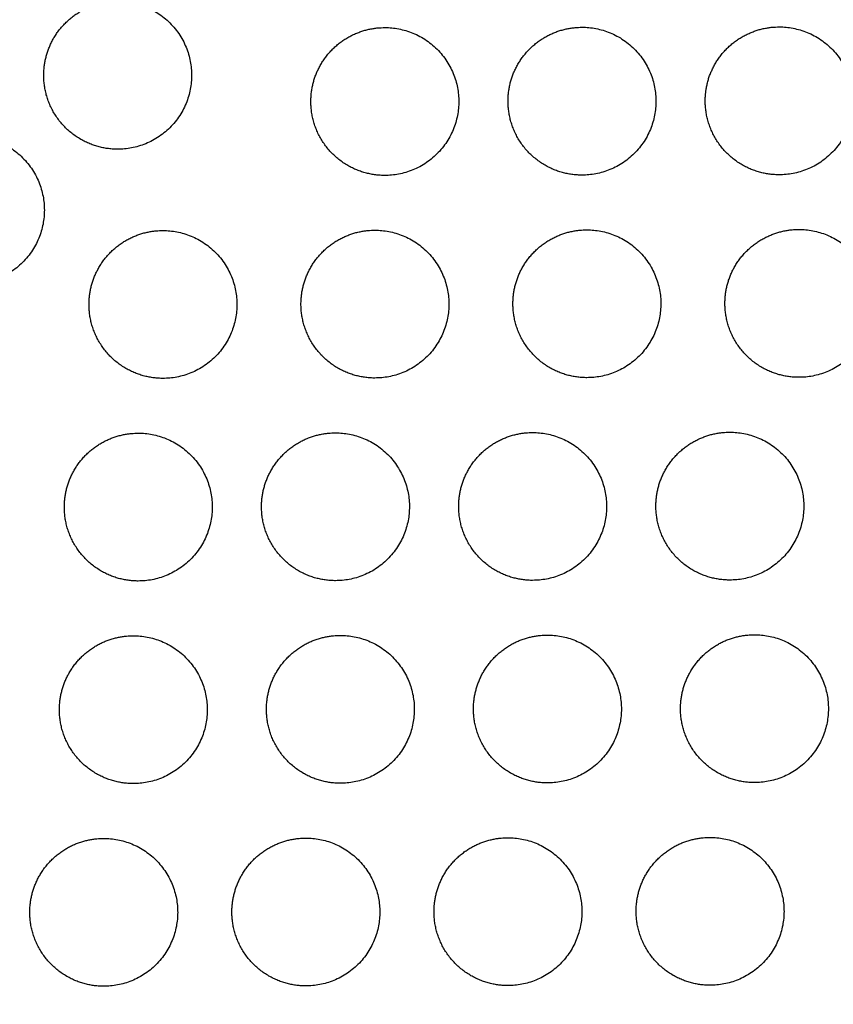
# Model space of a CAD drawing. Header units: millimetres. Extents: x -125 to 375, y 0 to 433.
# Tile 15 of 45: x -43 to -10, y 251 to 291. Entities that reach past the tile are written whole.
import ezdxf

# ---------------------------------------------------------------- set-up
doc = ezdxf.new("R2010")
doc.units = ezdxf.units.MM
doc.layers.add('Layer 01', color=18, linetype='Continuous', true_color=0x000000)

msp = doc.modelspace()

# ---------------------------------------------------------------- linework, layer by layer
at = {"layer": 'Layer 01'}
for points in [[(0, 433.013), (-62.5, 324.76), (-125, 216.506)], [(-125, 216.506, 76), (-62.5, 324.76, 76), (0, 433.013, 76)], [(-125, 216.506, 76), (-70.11, 266.727, 81.5), (-15.22, 316.948, 87)], [(-15.22, 316.948, 87), (54.89, 266.727, 81.5), (125, 216.506, 76)]]:
    msp.add_open_spline(points, degree=2, dxfattribs=at)
at = {"layer": 'Layer 01', "extrusion": (3.94287e-16, -0.108866, 0.994056)}
for points in [[(-41.372, 290.053, 84.055), (-40.506, 291.553, 84.219), (-38.774, 291.553, 84.219), (-35.774, 291.553, 84.219), (-35.774, 288.553, 83.89), (-35.774, 285.553, 83.562), (-38.774, 285.553, 83.562)], [(-32.536, 272.545, 82.137), (-31.67, 274.045, 82.301), (-29.938, 274.045, 82.301), (-26.938, 274.045, 82.301), (-26.938, 271.045, 81.973), (-26.938, 268.045, 81.644), (-29.938, 268.045, 81.644)]]:
    msp.add_rational_spline(points, [0.868347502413, 0.807007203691, 1, 0.707106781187, 1, 0.707106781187, 1], degree=2, knots=[5.529659, 5.529659, 5.529659, 9.49499, 9.49499, 15.512927, 15.512927, 21.530864, 21.530864, 21.530864], dxfattribs=at)
at = {"layer": 'Layer 01', "extrusion": (1.20644e-14, -0.108866, 0.994056)}
msp.add_rational_spline([(-30.534, 288.989, 83.938), (-29.668, 290.489, 84.102), (-27.936, 290.489, 84.102), (-24.936, 290.489, 84.102), (-24.936, 287.489, 83.774), (-24.936, 284.489, 83.445), (-27.936, 284.489, 83.445)], [0.868347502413, 0.807007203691, 1, 0.707106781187, 1, 0.707106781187, 1], degree=2, knots=[5.529659, 5.529659, 5.529659, 9.49499, 9.49499, 15.512927, 15.512927, 21.530864, 21.530864, 21.530864], dxfattribs=at)
at = {"layer": 'Layer 01', "extrusion": (-6.59259e-15, -0.108866, 0.994056)}
msp.add_rational_spline([(-22.534, 289.002, 83.94), (-21.668, 290.502, 84.104), (-19.936, 290.502, 84.104), (-16.936, 290.502, 84.104), (-16.936, 287.502, 83.775), (-16.936, 284.502, 83.447), (-19.936, 284.502, 83.447)], [0.868347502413, 0.807007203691, 1, 0.707106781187, 1, 0.707106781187, 1], degree=2, knots=[5.529659, 5.529659, 5.529659, 9.49499, 9.49499, 15.512927, 15.512927, 21.530864, 21.530864, 21.530864], dxfattribs=at)
at = {"layer": 'Layer 01', "extrusion": (-4.88804e-14, 0.108866, -0.994056)}
msp.add_rational_spline([(-14.534, 289.016, 83.941), (-13.668, 290.516, 84.105), (-11.936, 290.516, 84.105), (-8.936, 290.516, 84.105), (-8.936, 287.516, 83.777), (-8.936, 284.516, 83.448), (-11.936, 284.516, 83.448)], [0.868347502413, 0.807007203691, 1, 0.707106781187, 1, 0.707106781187, 1], degree=2, knots=[5.529659, 5.529659, 5.529659, 9.49499, 9.49499, 15.512927, 15.512927, 21.530864, 21.530864, 21.530864], dxfattribs=at)
at = {"layer": 'Layer 01', "extrusion": (3.6266e-14, -0.108866, 0.994056)}
msp.add_rational_spline([(-40.274, 285.954, 83.606), (-41.774, 286.82, 83.701), (-41.774, 288.553, 83.89), (-41.774, 289.356, 83.978), (-41.372, 290.053, 84.055)], [0.868347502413, 0.807007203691, 1, 0.900099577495, 0.868347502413], degree=2, knots=[0, 0, 0, 3.477052, 3.477052, 5.529659, 5.529659, 5.529659], dxfattribs=at)
at = {"layer": 'Layer 01', "extrusion": (-6.28682e-15, -0.108866, 0.994056)}
msp.add_rational_spline([(-29.436, 284.891, 83.489), (-30.936, 285.757, 83.584), (-30.936, 287.489, 83.774), (-30.936, 288.293, 83.862), (-30.534, 288.989, 83.938)], [0.868347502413, 0.807007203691, 1, 0.900099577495, 0.868347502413], degree=2, knots=[0, 0, 0, 3.477052, 3.477052, 5.529659, 5.529659, 5.529659], dxfattribs=at)
at = {"layer": 'Layer 01', "extrusion": (-7.45604e-14, -0.108866, 0.994056)}
msp.add_rational_spline([(-21.436, 284.904, 83.491), (-22.936, 285.77, 83.586), (-22.936, 287.502, 83.775), (-22.936, 288.306, 83.863), (-22.534, 289.002, 83.94)], [0.868347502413, 0.807007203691, 1, 0.900099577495, 0.868347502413], degree=2, knots=[0, 0, 0, 3.477052, 3.477052, 5.529659, 5.529659, 5.529659], dxfattribs=at)
at = {"layer": 'Layer 01', "extrusion": (-4.36785e-14, -0.108866, 0.994056)}
msp.add_rational_spline([(-13.436, 284.918, 83.492), (-14.936, 285.784, 83.587), (-14.936, 287.516, 83.777), (-14.936, 288.319, 83.865), (-14.534, 289.016, 83.941)], [0.868347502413, 0.807007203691, 1, 0.900099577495, 0.868347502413], degree=2, knots=[0, 0, 0, 3.477052, 3.477052, 5.529659, 5.529659, 5.529659], dxfattribs=at)
at = {"layer": 'Layer 01', "extrusion": (-1.79816e-14, 0.108866, -0.994056)}
msp.add_rational_spline([(-47.348, 284.585, 83.456), (-46.482, 286.085, 83.62), (-44.75, 286.085, 83.62), (-41.75, 286.085, 83.62), (-41.75, 283.085, 83.291), (-41.75, 280.085, 82.963), (-44.75, 280.085, 82.963)], [0.868347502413, 0.807007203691, 1, 0.707106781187, 1, 0.707106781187, 1], degree=2, knots=[5.529659, 5.529659, 5.529659, 9.49499, 9.49499, 15.512927, 15.512927, 21.530864, 21.530864, 21.530864], dxfattribs=at)
at = {"layer": 'Layer 01', "extrusion": (-6.37704e-14, 0.108866, -0.994056)}
msp.add_rational_spline([(-38.774, 285.553, 83.562), (-39.578, 285.553, 83.562), (-40.274, 285.954, 83.606)], [1, 0.900099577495, 0.868347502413], degree=2, dxfattribs=at)
at = {"layer": 'Layer 01', "extrusion": (4.93703e-14, 0.108866, -0.994056)}
msp.add_rational_spline([(-27.936, 284.489, 83.445), (-28.74, 284.489, 83.445), (-29.436, 284.891, 83.489)], [1, 0.900099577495, 0.868347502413], degree=2, dxfattribs=at)
at = {"layer": 'Layer 01', "extrusion": (5.15586e-14, 0.108866, -0.994056)}
msp.add_rational_spline([(-19.936, 284.502, 83.447), (-20.74, 284.502, 83.447), (-21.436, 284.904, 83.491)], [1, 0.900099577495, 0.868347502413], degree=2, dxfattribs=at)
at = {"layer": 'Layer 01', "extrusion": (1.90126e-13, 0.108866, -0.994056)}
msp.add_rational_spline([(-11.936, 284.516, 83.448), (-12.74, 284.516, 83.448), (-13.436, 284.918, 83.492)], [1, 0.900099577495, 0.868347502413], degree=2, dxfattribs=at)
at = {"layer": 'Layer 01', "extrusion": (-1.54796e-15, -0.108866, 0.994056)}
msp.add_rational_spline([(-39.535, 280.754, 83.036), (-38.669, 282.254, 83.2), (-36.937, 282.254, 83.2), (-33.937, 282.254, 83.2), (-33.937, 279.254, 82.872), (-33.937, 276.254, 82.543), (-36.937, 276.254, 82.543)], [0.868347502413, 0.807007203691, 1, 0.707106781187, 1, 0.707106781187, 1], degree=2, knots=[5.529659, 5.529659, 5.529659, 9.49499, 9.49499, 15.512927, 15.512927, 21.530864, 21.530864, 21.530864], dxfattribs=at)
at = {"layer": 'Layer 01', "extrusion": (2.98526e-15, 0.108866, -0.994056)}
msp.add_rational_spline([(-30.935, 280.768, 83.038), (-30.069, 282.268, 83.202), (-28.337, 282.268, 83.202), (-25.337, 282.268, 83.202), (-25.337, 279.268, 82.873), (-25.337, 276.268, 82.545), (-28.337, 276.268, 82.545)], [0.868347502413, 0.807007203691, 1, 0.707106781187, 1, 0.707106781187, 1], degree=2, knots=[5.529659, 5.529659, 5.529659, 9.49499, 9.49499, 15.512927, 15.512927, 21.530864, 21.530864, 21.530864], dxfattribs=at)
at = {"layer": 'Layer 01', "extrusion": (-2.98526e-15, 0.108866, -0.994056)}
msp.add_rational_spline([(-22.335, 280.782, 83.039), (-21.469, 282.282, 83.204), (-19.737, 282.282, 83.204), (-16.737, 282.282, 83.204), (-16.737, 279.282, 82.875), (-16.737, 276.282, 82.546), (-19.737, 276.282, 82.546)], [0.868347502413, 0.807007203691, 1, 0.707106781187, 1, 0.707106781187, 1], degree=2, knots=[5.529659, 5.529659, 5.529659, 9.49499, 9.49499, 15.512927, 15.512927, 21.530864, 21.530864, 21.530864], dxfattribs=at)
at = {"layer": 'Layer 01', "extrusion": (-2.00444e-14, 0.108866, -0.994056)}
msp.add_rational_spline([(-13.735, 280.797, 83.041), (-12.869, 282.297, 83.205), (-11.137, 282.297, 83.205), (-8.137, 282.297, 83.205), (-8.137, 279.297, 82.877), (-8.137, 276.297, 82.548), (-11.137, 276.297, 82.548)], [0.868347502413, 0.807007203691, 1, 0.707106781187, 1, 0.707106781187, 1], degree=2, knots=[5.529659, 5.529659, 5.529659, 9.49499, 9.49499, 15.512927, 15.512927, 21.530864, 21.530864, 21.530864], dxfattribs=at)
at = {"layer": 'Layer 01', "extrusion": (4.79264e-14, -0.108866, 0.994056)}
msp.add_rational_spline([(-38.437, 276.656, 82.587), (-39.937, 277.522, 82.682), (-39.937, 279.254, 82.872), (-39.937, 280.058, 82.96), (-39.535, 280.754, 83.036)], [0.868347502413, 0.807007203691, 1, 0.900099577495, 0.868347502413], degree=2, knots=[0, 0, 0, 3.477052, 3.477052, 5.529659, 5.529659, 5.529659], dxfattribs=at)
at = {"layer": 'Layer 01', "extrusion": (2.50729e-14, -0.108866, 0.994056)}
msp.add_rational_spline([(-29.837, 276.67, 82.589), (-31.337, 277.536, 82.684), (-31.337, 279.268, 82.873), (-31.337, 280.072, 82.961), (-30.935, 280.768, 83.038)], [0.868347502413, 0.807007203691, 1, 0.900099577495, 0.868347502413], degree=2, knots=[0, 0, 0, 3.477052, 3.477052, 5.529659, 5.529659, 5.529659], dxfattribs=at)
at = {"layer": 'Layer 01', "extrusion": (-5.19406e-14, -0.108866, 0.994056)}
msp.add_rational_spline([(-21.237, 276.684, 82.59), (-22.737, 277.55, 82.685), (-22.737, 279.282, 82.875), (-22.737, 280.086, 82.963), (-22.335, 280.782, 83.039)], [0.868347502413, 0.807007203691, 1, 0.900099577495, 0.868347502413], degree=2, knots=[0, 0, 0, 3.477052, 3.477052, 5.529659, 5.529659, 5.529659], dxfattribs=at)
at = {"layer": 'Layer 01', "extrusion": (2.79509e-14, -0.108866, 0.994056)}
msp.add_rational_spline([(-12.637, 276.698, 82.592), (-14.137, 277.564, 82.687), (-14.137, 279.297, 82.877), (-14.137, 280.1, 82.965), (-13.735, 280.797, 83.041)], [0.868347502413, 0.807007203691, 1, 0.900099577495, 0.868347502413], degree=2, knots=[0, 0, 0, 3.477052, 3.477052, 5.529659, 5.529659, 5.529659], dxfattribs=at)
at = {"layer": 'Layer 01', "extrusion": (5.72375e-14, 0.108866, -0.994056)}
msp.add_rational_spline([(-36.937, 276.254, 82.543), (-37.741, 276.254, 82.543), (-38.437, 276.656, 82.587)], [1, 0.900099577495, 0.868347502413], degree=2, dxfattribs=at)
at = {"layer": 'Layer 01', "extrusion": (-5.60633e-14, 0.108866, -0.994056)}
msp.add_rational_spline([(-28.337, 276.268, 82.545), (-29.141, 276.268, 82.545), (-29.837, 276.67, 82.589)], [1, 0.900099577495, 0.868347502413], degree=2, dxfattribs=at)
at = {"layer": 'Layer 01', "extrusion": (-6.5948e-14, 0.108866, -0.994056)}
msp.add_rational_spline([(-19.737, 276.282, 82.546), (-20.541, 276.282, 82.546), (-21.237, 276.684, 82.59)], [1, 0.900099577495, 0.868347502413], degree=2, dxfattribs=at)
at = {"layer": 'Layer 01', "extrusion": (3.9667e-14, 0.108866, -0.994056)}
msp.add_rational_spline([(-11.137, 276.297, 82.548), (-11.941, 276.297, 82.548), (-12.637, 276.698, 82.592)], [1, 0.900099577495, 0.868347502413], degree=2, dxfattribs=at)
at = {"layer": 'Layer 01', "extrusion": (-1.73008e-15, -0.108866, 0.994056)}
msp.add_rational_spline([(-40.536, 272.532, 82.136), (-39.67, 274.032, 82.3), (-37.938, 274.032, 82.3), (-34.938, 274.032, 82.3), (-34.938, 271.032, 81.971), (-34.938, 268.032, 81.643), (-37.938, 268.032, 81.643)], [0.868347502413, 0.807007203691, 1, 0.707106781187, 1, 0.707106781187, 1], degree=2, knots=[5.529659, 5.529659, 5.529659, 9.49499, 9.49499, 15.512927, 15.512927, 21.530864, 21.530864, 21.530864], dxfattribs=at)
at = {"layer": 'Layer 01', "extrusion": (2.28686e-15, -0.108866, 0.994056)}
msp.add_rational_spline([(-24.536, 272.558, 82.139), (-23.67, 274.058, 82.303), (-21.938, 274.058, 82.303), (-18.938, 274.058, 82.303), (-18.938, 271.058, 81.974), (-18.938, 268.058, 81.646), (-21.938, 268.058, 81.646)], [0.868347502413, 0.807007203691, 1, 0.707106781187, 1, 0.707106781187, 1], degree=2, knots=[5.529659, 5.529659, 5.529659, 9.49499, 9.49499, 15.512927, 15.512927, 21.530864, 21.530864, 21.530864], dxfattribs=at)
at = {"layer": 'Layer 01', "extrusion": (1.5163e-15, -0.108866, 0.994056)}
msp.add_rational_spline([(-16.536, 272.571, 82.14), (-15.67, 274.071, 82.304), (-13.938, 274.071, 82.304), (-10.938, 274.071, 82.304), (-10.938, 271.071, 81.976), (-10.938, 268.071, 81.647), (-13.938, 268.071, 81.647)], [0.868347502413, 0.807007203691, 1, 0.707106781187, 1, 0.707106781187, 1], degree=2, knots=[5.529659, 5.529659, 5.529659, 9.49499, 9.49499, 15.512927, 15.512927, 21.530864, 21.530864, 21.530864], dxfattribs=at)
at = {"layer": 'Layer 01', "extrusion": (-7.13639e-15, -0.108866, 0.994056)}
msp.add_rational_spline([(-39.438, 268.434, 81.687), (-40.938, 269.3, 81.782), (-40.938, 271.032, 81.971), (-40.938, 271.836, 82.059), (-40.536, 272.532, 82.136)], [0.868347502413, 0.807007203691, 1, 0.900099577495, 0.868347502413], degree=2, knots=[0, 0, 0, 3.477052, 3.477052, 5.529659, 5.529659, 5.529659], dxfattribs=at)
at = {"layer": 'Layer 01', "extrusion": (3.14447e-14, -0.108866, 0.994056)}
msp.add_rational_spline([(-31.438, 268.447, 81.688), (-32.938, 269.313, 81.783), (-32.938, 271.045, 81.973), (-32.938, 271.849, 82.061), (-32.536, 272.545, 82.137)], [0.868347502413, 0.807007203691, 1, 0.900099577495, 0.868347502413], degree=2, knots=[0, 0, 0, 3.477052, 3.477052, 5.529659, 5.529659, 5.529659], dxfattribs=at)
at = {"layer": 'Layer 01', "extrusion": (2.65066e-14, -0.108866, 0.994056)}
msp.add_rational_spline([(-23.438, 268.46, 81.69), (-24.938, 269.326, 81.785), (-24.938, 271.058, 81.974), (-24.938, 271.862, 82.062), (-24.536, 272.558, 82.139)], [0.868347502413, 0.807007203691, 1, 0.900099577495, 0.868347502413], degree=2, knots=[0, 0, 0, 3.477052, 3.477052, 5.529659, 5.529659, 5.529659], dxfattribs=at)
at = {"layer": 'Layer 01', "extrusion": (1.49631e-14, -0.108866, 0.994056)}
msp.add_rational_spline([(-15.438, 268.473, 81.691), (-16.938, 269.339, 81.786), (-16.938, 271.071, 81.976), (-16.938, 271.875, 82.064), (-16.536, 272.571, 82.14)], [0.868347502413, 0.807007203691, 1, 0.900099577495, 0.868347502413], degree=2, knots=[0, 0, 0, 3.477052, 3.477052, 5.529659, 5.529659, 5.529659], dxfattribs=at)
at = {"layer": 'Layer 01', "extrusion": (5.17187e-14, 0.108866, -0.994056)}
msp.add_rational_spline([(-37.938, 268.032, 81.643), (-38.742, 268.032, 81.643), (-39.438, 268.434, 81.687)], [1, 0.900099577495, 0.868347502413], degree=2, dxfattribs=at)
at = {"layer": 'Layer 01', "extrusion": (-5.82409e-14, 0.108866, -0.994056)}
msp.add_rational_spline([(-29.938, 268.045, 81.644), (-30.742, 268.045, 81.644), (-31.438, 268.447, 81.688)], [1, 0.900099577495, 0.868347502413], degree=2, dxfattribs=at)
at = {"layer": 'Layer 01', "extrusion": (-1.08785e-13, 0.108866, -0.994056)}
msp.add_rational_spline([(-21.938, 268.058, 81.646), (-22.742, 268.058, 81.646), (-23.438, 268.46, 81.69)], [1, 0.900099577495, 0.868347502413], degree=2, dxfattribs=at)
at = {"layer": 'Layer 01', "extrusion": (-8.68597e-14, 0.108866, -0.994056)}
msp.add_rational_spline([(-13.938, 268.071, 81.647), (-14.742, 268.071, 81.647), (-15.438, 268.473, 81.691)], [1, 0.900099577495, 0.868347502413], degree=2, dxfattribs=at)
at = {"layer": 'Layer 01', "extrusion": (5.97052e-15, 0.108866, -0.994056)}
msp.add_rational_spline([(-40.737, 264.311, 81.235), (-39.871, 265.811, 81.4), (-38.139, 265.811, 81.4), (-35.139, 265.811, 81.4), (-35.139, 262.811, 81.071), (-35.139, 259.811, 80.743), (-38.139, 259.811, 80.743)], [0.868347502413, 0.807007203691, 1, 0.707106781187, 1, 0.707106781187, 1], degree=2, knots=[5.529659, 5.529659, 5.529659, 9.49499, 9.49499, 15.512927, 15.512927, 21.530864, 21.530864, 21.530864], dxfattribs=at)
at = {"layer": 'Layer 01', "extrusion": (-1.38561e-14, 0.108866, -0.994056)}
msp.add_rational_spline([(-32.337, 264.325, 81.237), (-31.471, 265.825, 81.401), (-29.739, 265.825, 81.401), (-26.739, 265.825, 81.401), (-26.739, 262.825, 81.073), (-26.739, 259.825, 80.744), (-29.739, 259.825, 80.744)], [0.868347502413, 0.807007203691, 1, 0.707106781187, 1, 0.707106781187, 1], degree=2, knots=[5.529659, 5.529659, 5.529659, 9.49499, 9.49499, 15.512927, 15.512927, 21.530864, 21.530864, 21.530864], dxfattribs=at)
at = {"layer": 'Layer 01', "extrusion": (7.25185e-16, -0.108866, 0.994056)}
msp.add_rational_spline([(-23.937, 264.339, 81.238), (-23.071, 265.839, 81.403), (-21.339, 265.839, 81.403), (-18.339, 265.839, 81.403), (-18.339, 262.839, 81.074), (-18.339, 259.839, 80.746), (-21.339, 259.839, 80.746)], [0.868347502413, 0.807007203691, 1, 0.707106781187, 1, 0.707106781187, 1], degree=2, knots=[5.529659, 5.529659, 5.529659, 9.49499, 9.49499, 15.512927, 15.512927, 21.530864, 21.530864, 21.530864], dxfattribs=at)
at = {"layer": 'Layer 01', "extrusion": (-1.0635e-14, 0.108866, -0.994056)}
msp.add_rational_spline([(-15.537, 264.353, 81.24), (-14.671, 265.853, 81.404), (-12.939, 265.853, 81.404), (-9.939, 265.853, 81.404), (-9.939, 262.853, 81.076), (-9.939, 259.853, 80.747), (-12.939, 259.853, 80.747)], [0.868347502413, 0.807007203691, 1, 0.707106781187, 1, 0.707106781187, 1], degree=2, knots=[5.529659, 5.529659, 5.529659, 9.49499, 9.49499, 15.512927, 15.512927, 21.530864, 21.530864, 21.530864], dxfattribs=at)
at = {"layer": 'Layer 01', "extrusion": (3.17315e-14, -0.108866, 0.994056)}
msp.add_rational_spline([(-39.639, 260.213, 80.787), (-41.139, 261.079, 80.881), (-41.139, 262.811, 81.071), (-41.139, 263.615, 81.159), (-40.737, 264.311, 81.235)], [0.868347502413, 0.807007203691, 1, 0.900099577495, 0.868347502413], degree=2, knots=[0, 0, 0, 3.477052, 3.477052, 5.529659, 5.529659, 5.529659], dxfattribs=at)
at = {"layer": 'Layer 01', "extrusion": (4.39653e-14, -0.108866, 0.994056)}
msp.add_rational_spline([(-31.239, 260.227, 80.788), (-32.739, 261.093, 80.883), (-32.739, 262.825, 81.073), (-32.739, 263.629, 81.161), (-32.337, 264.325, 81.237)], [0.868347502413, 0.807007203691, 1, 0.900099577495, 0.868347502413], degree=2, knots=[0, 0, 0, 3.477052, 3.477052, 5.529659, 5.529659, 5.529659], dxfattribs=at)
at = {"layer": 'Layer 01', "extrusion": (1.63967e-14, -0.108866, 0.994056)}
msp.add_rational_spline([(-22.839, 260.241, 80.79), (-24.339, 261.107, 80.884), (-24.339, 262.839, 81.074), (-24.339, 263.643, 81.162), (-23.937, 264.339, 81.238)], [0.868347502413, 0.807007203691, 1, 0.900099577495, 0.868347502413], degree=2, knots=[0, 0, 0, 3.477052, 3.477052, 5.529659, 5.529659, 5.529659], dxfattribs=at)
at = {"layer": 'Layer 01', "extrusion": (-3.14235e-14, -0.108866, 0.994056)}
msp.add_rational_spline([(-14.439, 260.255, 80.791), (-15.939, 261.121, 80.886), (-15.939, 262.853, 81.076), (-15.939, 263.657, 81.164), (-15.537, 264.353, 81.24)], [0.868347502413, 0.807007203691, 1, 0.900099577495, 0.868347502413], degree=2, knots=[0, 0, 0, 3.477052, 3.477052, 5.529659, 5.529659, 5.529659], dxfattribs=at)
at = {"layer": 'Layer 01', "extrusion": (7.4808e-14, 0.108866, -0.994056)}
msp.add_rational_spline([(-38.139, 259.811, 80.743), (-38.943, 259.811, 80.743), (-39.639, 260.213, 80.787)], [1, 0.900099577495, 0.868347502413], degree=2, dxfattribs=at)
at = {"layer": 'Layer 01', "extrusion": (3.19599e-14, 0.108866, -0.994056)}
msp.add_rational_spline([(-29.739, 259.825, 80.744), (-30.543, 259.825, 80.744), (-31.239, 260.227, 80.788)], [1, 0.900099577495, 0.868347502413], degree=2, dxfattribs=at)
at = {"layer": 'Layer 01', "extrusion": (-8.90373e-14, 0.108866, -0.994056)}
msp.add_rational_spline([(-21.339, 259.839, 80.746), (-22.143, 259.839, 80.746), (-22.839, 260.241, 80.79)], [1, 0.900099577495, 0.868347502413], degree=2, dxfattribs=at)
at = {"layer": 'Layer 01', "extrusion": (-8.13302e-14, 0.108866, -0.994056)}
msp.add_rational_spline([(-12.939, 259.853, 80.747), (-13.743, 259.853, 80.747), (-14.439, 260.255, 80.791)], [1, 0.900099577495, 0.868347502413], degree=2, dxfattribs=at)
at = {"layer": 'Layer 01', "extrusion": (2.72494e-15, -0.108866, 0.994056)}
msp.add_rational_spline([(-41.939, 256.088, 80.335), (-41.073, 257.588, 80.499), (-39.34, 257.588, 80.499), (-36.34, 257.588, 80.499), (-36.34, 254.588, 80.171), (-36.34, 251.588, 79.842), (-39.34, 251.588, 79.842)], [0.868347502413, 0.807007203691, 1, 0.707106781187, 1, 0.707106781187, 1], degree=2, knots=[5.529659, 5.529659, 5.529659, 9.49499, 9.49499, 15.512927, 15.512927, 21.530864, 21.530864, 21.530864], dxfattribs=at)
at = {"layer": 'Layer 01', "extrusion": (-1.57715e-16, -0.108866, 0.994056)}
msp.add_rational_spline([(-33.739, 256.102, 80.336), (-32.873, 257.602, 80.501), (-31.14, 257.602, 80.501), (-28.14, 257.602, 80.501), (-28.14, 254.602, 80.172), (-28.14, 251.602, 79.844), (-31.14, 251.602, 79.844)], [0.868347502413, 0.807007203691, 1, 0.707106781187, 1, 0.707106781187, 1], degree=2, knots=[5.529659, 5.529659, 5.529659, 9.49499, 9.49499, 15.512927, 15.512927, 21.530864, 21.530864, 21.530864], dxfattribs=at)
at = {"layer": 'Layer 01', "extrusion": (-1.48875e-14, 0.108866, -0.994056)}
msp.add_rational_spline([(-25.539, 256.116, 80.338), (-24.673, 257.616, 80.502), (-22.94, 257.616, 80.502), (-19.94, 257.616, 80.502), (-19.94, 254.616, 80.174), (-19.94, 251.616, 79.845), (-22.94, 251.616, 79.845)], [0.868347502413, 0.807007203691, 1, 0.707106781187, 1, 0.707106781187, 1], degree=2, knots=[5.529659, 5.529659, 5.529659, 9.49499, 9.49499, 15.512927, 15.512927, 21.530864, 21.530864, 21.530864], dxfattribs=at)
at = {"layer": 'Layer 01', "extrusion": (5.2242e-15, 0.108866, -0.994056)}
msp.add_rational_spline([(-17.339, 256.129, 80.339), (-16.473, 257.629, 80.504), (-14.74, 257.629, 80.504), (-11.74, 257.629, 80.504), (-11.74, 254.629, 80.175), (-11.74, 251.629, 79.847), (-14.74, 251.629, 79.847)], [0.868347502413, 0.807007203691, 1, 0.707106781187, 1, 0.707106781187, 1], degree=2, knots=[5.529659, 5.529659, 5.529659, 9.49499, 9.49499, 15.512927, 15.512927, 21.530864, 21.530864, 21.530864], dxfattribs=at)
at = {"layer": 'Layer 01', "extrusion": (-3.94519e-14, -0.108866, 0.994056)}
msp.add_rational_spline([(-32.64, 252.004, 79.888), (-34.14, 252.87, 79.982), (-34.14, 254.602, 80.172), (-34.14, 255.406, 80.26), (-33.739, 256.102, 80.336)], [0.868347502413, 0.807007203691, 1, 0.900099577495, 0.868347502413], degree=2, knots=[0, 0, 0, 3.477052, 3.477052, 5.529659, 5.529659, 5.529659], dxfattribs=at)
at = {"layer": 'Layer 01', "extrusion": (-3.58944e-15, -0.108866, 0.994056)}
msp.add_rational_spline([(-24.44, 252.018, 79.889), (-25.94, 252.884, 79.984), (-25.94, 254.616, 80.174), (-25.94, 255.42, 80.262), (-25.539, 256.116, 80.338)], [0.868347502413, 0.807007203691, 1, 0.900099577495, 0.868347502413], degree=2, knots=[0, 0, 0, 3.477052, 3.477052, 5.529659, 5.529659, 5.529659], dxfattribs=at)
at = {"layer": 'Layer 01', "extrusion": (-4.17245e-14, -0.108866, 0.994056)}
msp.add_rational_spline([(-16.24, 252.031, 79.891), (-17.74, 252.897, 79.985), (-17.74, 254.629, 80.175), (-17.74, 255.433, 80.263), (-17.339, 256.129, 80.339)], [0.868347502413, 0.807007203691, 1, 0.900099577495, 0.868347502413], degree=2, knots=[0, 0, 0, 3.477052, 3.477052, 5.529659, 5.529659, 5.529659], dxfattribs=at)
at = {"layer": 'Layer 01', "extrusion": (-4.53458e-15, -0.108866, 0.994056)}
msp.add_rational_spline([(-40.84, 251.99, 79.886), (-42.34, 252.856, 79.981), (-42.34, 254.588, 80.171), (-42.34, 255.392, 80.259), (-41.939, 256.088, 80.335)], [0.868347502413, 0.807007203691, 1, 0.900099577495, 0.868347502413], degree=2, knots=[0, 0, 0, 3.477052, 3.477052, 5.529659, 5.529659, 5.529659], dxfattribs=at)
at = {"layer": 'Layer 01', "extrusion": (-8.9539e-14, 0.108866, -0.994056)}
msp.add_rational_spline([(-39.34, 251.588, 79.842), (-40.144, 251.588, 79.842), (-40.84, 251.99, 79.886)], [1, 0.900099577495, 0.868347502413], degree=2, dxfattribs=at)
at = {"layer": 'Layer 01', "extrusion": (-6.76026e-14, 0.108866, -0.994056)}
msp.add_rational_spline([(-31.14, 251.602, 79.844), (-31.944, 251.602, 79.844), (-32.64, 252.004, 79.888)], [1, 0.900099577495, 0.868347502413], degree=2, dxfattribs=at)
at = {"layer": 'Layer 01', "extrusion": (5.1708e-14, 0.108866, -0.994056)}
msp.add_rational_spline([(-22.94, 251.616, 79.845), (-23.744, 251.616, 79.845), (-24.44, 252.018, 79.889)], [1, 0.900099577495, 0.868347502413], degree=2, dxfattribs=at)
at = {"layer": 'Layer 01', "extrusion": (4.61892e-14, 0.108866, -0.994056)}
msp.add_rational_spline([(-14.74, 251.629, 79.847), (-15.544, 251.629, 79.847), (-16.24, 252.031, 79.891)], [1, 0.900099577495, 0.868347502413], degree=2, dxfattribs=at)

doc.saveas('drawing.dxf')
